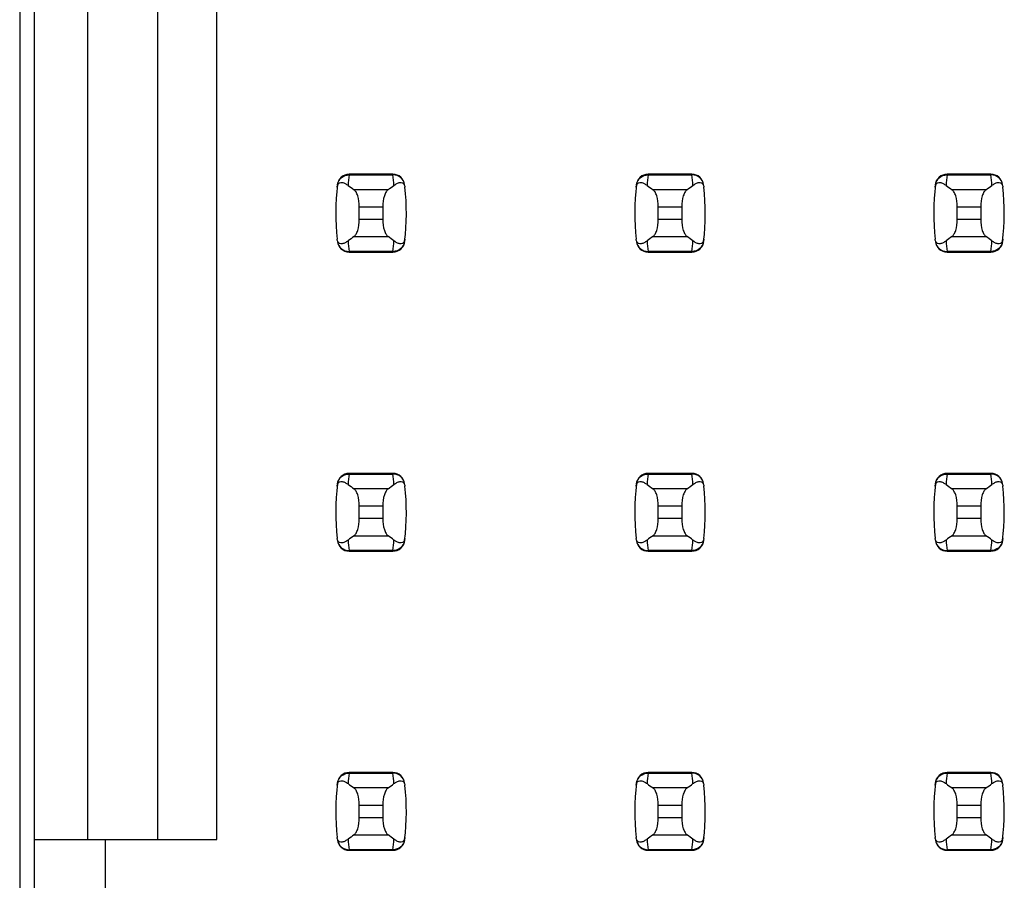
# Model space of a CAD drawing. Header units: inches. Extents: x 0 to 34, y 0 to 22.
# Tile 13 of 36: x 5.2 to 5.9, y 10.8 to 11.4. Entities that reach past the tile are written whole.
import ezdxf

# ---------------------------------------------------------------- set-up
doc = ezdxf.new("R2010")
doc.units = ezdxf.units.IN
doc.header["$LTSCALE"] = 1.87
doc.header["$MEASUREMENT"] = 0
doc.layers.get('0').update_dxf_attribs({"linetype": 'CONTINUOUS'})

msp = doc.modelspace()

# ---------------------------------------------------------------- linework, layer by layer
at = {"color": 7, "linetype": 'CONTINUOUS'}
for p, q in [((5.22394, 14.82843), (5.22394, 7.87443)), ((5.23376, 7.90854), (5.23376, 14.79831)), ((5.2692, 11.87232), (5.2692, 10.83453)), ((5.31644, 10.83453), (5.31644, 11.87232)), ((5.35581, 10.83453), (5.35581, 11.87232)), ((5.44431, 11.27941), (5.4443, 11.27901)), ((5.4443, 11.27901), (5.47362, 11.27901)), ((5.47361, 11.27941), (5.44431, 11.27941)), ((5.47362, 11.27901), (5.47361, 11.27941)), ((5.64431, 11.27941), (5.6443, 11.27901)), ((5.6443, 11.27901), (5.67362, 11.27901)), ((5.67361, 11.27941), (5.64431, 11.27941)), ((5.67362, 11.27901), (5.67361, 11.27941)), ((5.84431, 11.27941), (5.8443, 11.27901)), ((5.8443, 11.27901), (5.87362, 11.27901)), ((5.87361, 11.27941), (5.84431, 11.27941)), ((5.87362, 11.27901), (5.87361, 11.27941)), ((5.47032, 11.2691), (5.4476, 11.2691)), ((5.67032, 11.2691), (5.6476, 11.2691)), ((5.87032, 11.2691), (5.8476, 11.2691)), ((5.45109, 11.24916), (5.45109, 11.25769)), ((5.45109, 11.25769), (5.46683, 11.25769)), ((5.46683, 11.25769), (5.46683, 11.24916)), ((5.65109, 11.24916), (5.65109, 11.25769)), ((5.65109, 11.25769), (5.66683, 11.25769)), ((5.66683, 11.25769), (5.66683, 11.24916)), ((5.85109, 11.25769), (5.86683, 11.25769)), ((5.85109, 11.24916), (5.85109, 11.25769)), ((5.86683, 11.25769), (5.86683, 11.24916)), ((5.46683, 11.24916), (5.45109, 11.24916)), ((5.66683, 11.24916), (5.65109, 11.24916)), ((5.86683, 11.24916), (5.85109, 11.24916)), ((5.4476, 11.23776), (5.47032, 11.23776)), ((5.6476, 11.23776), (5.67032, 11.23776)), ((5.8476, 11.23776), (5.87032, 11.23776)), ((5.47362, 11.22784), (5.4443, 11.22784)), ((5.4443, 11.22784), (5.44431, 11.22744)), ((5.44431, 11.22744), (5.47361, 11.22744)), ((5.47361, 11.22744), (5.47362, 11.22784)), ((5.67362, 11.22784), (5.6443, 11.22784)), ((5.6443, 11.22784), (5.64431, 11.22744)), ((5.64431, 11.22744), (5.67361, 11.22744)), ((5.67361, 11.22744), (5.67362, 11.22784)), ((5.87362, 11.22784), (5.8443, 11.22784)), ((5.8443, 11.22784), (5.84431, 11.22744)), ((5.84431, 11.22744), (5.87361, 11.22744)), ((5.87361, 11.22744), (5.87362, 11.22784)), ((5.44431, 11.07941), (5.4443, 11.07901)), ((5.4443, 11.07901), (5.47362, 11.07901)), ((5.47361, 11.07941), (5.44431, 11.07941)), ((5.47362, 11.07901), (5.47361, 11.07941)), ((5.64431, 11.07941), (5.6443, 11.07901)), ((5.6443, 11.07901), (5.67362, 11.07901)), ((5.67361, 11.07941), (5.64431, 11.07941)), ((5.67362, 11.07901), (5.67361, 11.07941)), ((5.84431, 11.07941), (5.8443, 11.07901)), ((5.8443, 11.07901), (5.87362, 11.07901)), ((5.87361, 11.07941), (5.84431, 11.07941)), ((5.87362, 11.07901), (5.87361, 11.07941)), ((5.47032, 11.0691), (5.4476, 11.0691)), ((5.67032, 11.0691), (5.6476, 11.0691)), ((5.87032, 11.0691), (5.8476, 11.0691)), ((5.45109, 11.04916), (5.45109, 11.05769)), ((5.45109, 11.05769), (5.46683, 11.05769)), ((5.46683, 11.05769), (5.46683, 11.04916)), ((5.65109, 11.04916), (5.65109, 11.05769)), ((5.65109, 11.05769), (5.66683, 11.05769)), ((5.66683, 11.05769), (5.66683, 11.04916)), ((5.85109, 11.05769), (5.86683, 11.05769)), ((5.85109, 11.04916), (5.85109, 11.05769)), ((5.86683, 11.05769), (5.86683, 11.04916)), ((5.46683, 11.04916), (5.45109, 11.04916)), ((5.66683, 11.04916), (5.65109, 11.04916)), ((5.86683, 11.04916), (5.85109, 11.04916)), ((5.4476, 11.03776), (5.47032, 11.03776)), ((5.6476, 11.03776), (5.67032, 11.03776)), ((5.8476, 11.03776), (5.87032, 11.03776)), ((5.47362, 11.02784), (5.4443, 11.02784)), ((5.4443, 11.02784), (5.44431, 11.02744)), ((5.44431, 11.02744), (5.47361, 11.02744)), ((5.47361, 11.02744), (5.47362, 11.02784)), ((5.67362, 11.02784), (5.6443, 11.02784)), ((5.6443, 11.02784), (5.64431, 11.02744)), ((5.64431, 11.02744), (5.67361, 11.02744)), ((5.67361, 11.02744), (5.67362, 11.02784)), ((5.87362, 11.02784), (5.8443, 11.02784)), ((5.8443, 11.02784), (5.84431, 11.02744)), ((5.84431, 11.02744), (5.87361, 11.02744)), ((5.87361, 11.02744), (5.87362, 11.02784)), ((5.44431, 10.87941), (5.4443, 10.87901)), ((5.4443, 10.87901), (5.47362, 10.87901)), ((5.47361, 10.87941), (5.44431, 10.87941)), ((5.47362, 10.87901), (5.47361, 10.87941)), ((5.64431, 10.87941), (5.6443, 10.87901)), ((5.6443, 10.87901), (5.67362, 10.87901)), ((5.67361, 10.87941), (5.64431, 10.87941)), ((5.67362, 10.87901), (5.67361, 10.87941)), ((5.84431, 10.87941), (5.8443, 10.87901)), ((5.8443, 10.87901), (5.87362, 10.87901)), ((5.87361, 10.87941), (5.84431, 10.87941)), ((5.87362, 10.87901), (5.87361, 10.87941)), ((5.47032, 10.8691), (5.4476, 10.8691)), ((5.67032, 10.8691), (5.6476, 10.8691)), ((5.87032, 10.8691), (5.8476, 10.8691)), ((5.45109, 10.84916), (5.45109, 10.85769)), ((5.45109, 10.85769), (5.46683, 10.85769)), ((5.46683, 10.85769), (5.46683, 10.84916)), ((5.65109, 10.85769), (5.66683, 10.85769)), ((5.65109, 10.84916), (5.65109, 10.85769)), ((5.66683, 10.85769), (5.66683, 10.84916)), ((5.85109, 10.85769), (5.86683, 10.85769)), ((5.85109, 10.84916), (5.85109, 10.85769)), ((5.86683, 10.85769), (5.86683, 10.84916)), ((5.46683, 10.84916), (5.45109, 10.84916)), ((5.66683, 10.84916), (5.65109, 10.84916)), ((5.86683, 10.84916), (5.85109, 10.84916)), ((5.4476, 10.83776), (5.47032, 10.83776)), ((5.6476, 10.83776), (5.67032, 10.83776)), ((5.8476, 10.83776), (5.87032, 10.83776)), ((5.23376, 10.83453), (5.35581, 10.83453)), ((5.28101, 10.83453), (5.28101, 10.78728)), ((5.47362, 10.82784), (5.4443, 10.82784)), ((5.4443, 10.82784), (5.44431, 10.82744)), ((5.44431, 10.82744), (5.47361, 10.82744)), ((5.47361, 10.82744), (5.47362, 10.82784)), ((5.67362, 10.82784), (5.6443, 10.82784)), ((5.6443, 10.82784), (5.64431, 10.82744)), ((5.64431, 10.82744), (5.67361, 10.82744)), ((5.67361, 10.82744), (5.67362, 10.82784)), ((5.87362, 10.82784), (5.8443, 10.82784)), ((5.8443, 10.82784), (5.84431, 10.82744)), ((5.84431, 10.82744), (5.87361, 10.82744)), ((5.87361, 10.82744), (5.87362, 10.82784))]:
    msp.add_line(p, q, dxfattribs=at)
for centre, radius, start, end in [((5.44431, 11.27154), 0.00787, 90, 173.04714), ((5.59284, 11.26103), 0.14963, 173.09909, 175.79439), ((5.47361, 11.27154), 0.00787, 6.95286, 90), ((5.32508, 11.26103), 0.14963, 4.20561, 6.90091), ((5.64431, 11.27154), 0.00787, 90, 173.04714), ((5.79284, 11.26103), 0.14963, 173.09909, 175.79439), ((5.67361, 11.27154), 0.00787, 6.95286, 90), ((5.52508, 11.26103), 0.14963, 4.20561, 6.90091), ((5.84431, 11.27154), 0.00787, 90, 173.04714), ((5.99284, 11.26103), 0.14963, 173.09909, 175.79439), ((5.87361, 11.27154), 0.00787, 6.95286, 90), ((5.72508, 11.26103), 0.14963, 4.20561, 6.90091), ((5.59282, 11.25343), 0.15748, 173.0989, 186.37124), ((5.3251, 11.25343), 0.15748, 353.0989, 6.37124), ((5.79282, 11.25343), 0.15748, 173.0989, 186.37124), ((5.5251, 11.25343), 0.15748, 353.0989, 6.37124), ((5.99282, 11.25343), 0.15748, 173.0989, 186.37124), ((5.7251, 11.25343), 0.15748, 353.0989, 6.37124), ((5.44431, 11.23532), 0.00787, 186.95286, 270), ((5.59284, 11.24582), 0.14963, 184.20561, 186.90091), ((5.47361, 11.23532), 0.00787, 270, 353.04714), ((5.32508, 11.24582), 0.14963, 353.09909, 355.79439), ((5.64431, 11.23532), 0.00787, 186.95286, 270), ((5.79284, 11.24582), 0.14963, 184.20561, 186.90091), ((5.67361, 11.23532), 0.00787, 270, 353.04714), ((5.52508, 11.24582), 0.14963, 353.09909, 355.79439), ((5.84431, 11.23532), 0.00787, 186.95286, 270), ((5.99284, 11.24582), 0.14963, 184.20561, 186.90091), ((5.87361, 11.23532), 0.00787, 270, 353.04714), ((5.72508, 11.24582), 0.14963, 353.09909, 355.79439), ((5.44431, 11.07154), 0.00787, 90, 173.04714), ((5.59284, 11.06103), 0.14963, 173.09909, 175.79439), ((5.47361, 11.07154), 0.00787, 6.95286, 90), ((5.32508, 11.06103), 0.14963, 4.20561, 6.90091), ((5.64431, 11.07154), 0.00787, 90, 173.04714), ((5.79284, 11.06103), 0.14963, 173.09909, 175.79439), ((5.67361, 11.07154), 0.00787, 6.95286, 90), ((5.52508, 11.06103), 0.14963, 4.20561, 6.90091), ((5.84431, 11.07154), 0.00787, 90, 173.04714), ((5.99284, 11.06103), 0.14963, 173.09909, 175.79439), ((5.87361, 11.07154), 0.00787, 6.95286, 90), ((5.72508, 11.06103), 0.14963, 4.20561, 6.90091), ((5.59282, 11.05343), 0.15748, 173.0989, 186.37124), ((5.79282, 11.05343), 0.15748, 173.0989, 186.37124), ((5.99282, 11.05343), 0.15748, 173.0989, 186.37124), ((5.3251, 11.05343), 0.15748, 353.0989, 6.37124), ((5.5251, 11.05343), 0.15748, 353.62876, 6.37124), ((5.7251, 11.05343), 0.15748, 353.0989, 6.37124), ((5.44431, 11.03532), 0.00787, 186.95286, 270), ((5.59284, 11.04582), 0.14963, 184.20561, 186.90091), ((5.47361, 11.03532), 0.00787, 270, 353.04714), ((5.32508, 11.04582), 0.14963, 353.09909, 355.79439), ((5.64431, 11.03532), 0.00787, 186.95286, 270), ((5.79284, 11.04582), 0.14963, 184.20561, 186.90091), ((5.67361, 11.03532), 0.00787, 270, 353.04714), ((5.52508, 11.04582), 0.14963, 353.09909, 355.79439), ((5.84431, 11.03532), 0.00787, 186.95286, 270), ((5.99284, 11.04582), 0.14963, 184.20561, 186.90091), ((5.87361, 11.03532), 0.00787, 270, 353.04714), ((5.72508, 11.04582), 0.14963, 353.09909, 355.79439), ((5.44431, 10.87154), 0.00787, 90, 173.04714), ((5.59284, 10.86103), 0.14963, 173.09909, 175.79439), ((5.47361, 10.87154), 0.00787, 6.95286, 90), ((5.32508, 10.86103), 0.14963, 4.20561, 6.90091), ((5.64431, 10.87154), 0.00787, 90, 173.04714), ((5.79284, 10.86103), 0.14963, 173.09909, 175.79439), ((5.67361, 10.87154), 0.00787, 6.95286, 90), ((5.52508, 10.86103), 0.14963, 4.20561, 6.90091), ((5.84431, 10.87154), 0.00787, 90, 173.04714), ((5.99284, 10.86103), 0.14963, 173.09909, 175.79439), ((5.87361, 10.87154), 0.00787, 6.95286, 90), ((5.72508, 10.86103), 0.14963, 4.20561, 6.90091), ((5.59282, 10.85343), 0.15748, 173.0989, 186.37124), ((5.3251, 10.85343), 0.15748, 353.0989, 6.37124), ((5.79282, 10.85343), 0.15748, 173.0989, 186.37124), ((5.5251, 10.85343), 0.15748, 353.0989, 6.37124), ((5.99282, 10.85343), 0.15748, 173.0989, 186.37124), ((5.7251, 10.85343), 0.15748, 353.0989, 6.37124), ((5.59284, 10.84582), 0.14963, 184.20561, 186.90091), ((5.32508, 10.84582), 0.14963, 353.09909, 355.79439), ((5.79284, 10.84582), 0.14963, 184.20561, 186.90091), ((5.52508, 10.84582), 0.14963, 353.09909, 355.79439), ((5.99284, 10.84582), 0.14963, 184.20561, 186.90091), ((5.72508, 10.84582), 0.14963, 353.09909, 355.79439), ((5.44431, 10.83532), 0.00787, 186.95286, 270), ((5.47361, 10.83532), 0.00787, 270, 353.04714), ((5.64431, 10.83532), 0.00787, 186.95286, 270), ((5.67361, 10.83532), 0.00787, 270, 353.04714), ((5.84431, 10.83532), 0.00787, 186.95286, 270), ((5.87361, 10.83532), 0.00787, 270, 353.04714)]:
    msp.add_arc(centre, radius, start, end, dxfattribs=at)
for centre, start_param, end_param in [((5.8151, 11.30694), -2.804032, -2.774684), ((5.10282, 11.30694), -0.366909, -0.33756), ((6.0151, 11.30694), -2.804032, -2.774684), ((5.30282, 11.30694), -0.366909, -0.33756), ((6.2151, 11.30694), -2.804032, -2.774684), ((5.50282, 11.30694), -0.366909, -0.33756), ((5.8151, 11.19991), 2.774684, 2.804032), ((5.10282, 11.19991), 0.33756, 0.366909), ((6.0151, 11.19991), 2.774684, 2.804032), ((5.30282, 11.19991), 0.33756, 0.366909), ((6.2151, 11.19991), 2.774684, 2.804032), ((5.50282, 11.19991), 0.33756, 0.366909), ((5.8151, 11.10694), -2.804032, -2.774684), ((5.10282, 11.10694), -0.366909, -0.33756), ((6.0151, 11.10694), -2.804032, -2.774684), ((5.30282, 11.10694), -0.366909, -0.33756), ((6.2151, 11.10694), -2.804032, -2.774684), ((5.50282, 11.10694), -0.366909, -0.33756), ((5.8151, 10.99991), 2.774684, 2.804032), ((5.10282, 10.99991), 0.33756, 0.366909), ((6.0151, 10.99991), 2.774684, 2.804032), ((5.30282, 10.99991), 0.33756, 0.366909), ((6.2151, 10.99991), 2.774684, 2.804032), ((5.50282, 10.99991), 0.33756, 0.366909), ((5.8151, 10.90694), -2.804032, -2.774684), ((5.10282, 10.90694), -0.366909, -0.33756), ((6.0151, 10.90694), -2.804032, -2.774684), ((5.30282, 10.90694), -0.366909, -0.33756), ((6.2151, 10.90694), -2.804032, -2.774684), ((5.50282, 10.90694), -0.366909, -0.33756), ((5.8151, 10.79991), 2.774684, 2.804032), ((5.10282, 10.79991), 0.33756, 0.366909), ((6.0151, 10.79991), 2.774684, 2.804032), ((5.30282, 10.79991), 0.33756, 0.366909), ((6.2151, 10.79991), 2.774684, 2.804032), ((5.50282, 10.79991), 0.33756, 0.366909)]:
    msp.add_ellipse(centre, major_axis=(0.3937, 0), ratio=0.267949, start_param=start_param, end_param=end_param, dxfattribs=at)
for points, knots in [([(5.43648, 11.27235), (5.4367, 11.27415), (5.43862, 11.27773), (5.44244, 11.27902), (5.4443, 11.27901)], [0, 0, 0, 0, 0.49418, 1, 1, 1, 1]), ([(5.48144, 11.27235), (5.48122, 11.27415), (5.4793, 11.27773), (5.47548, 11.27902), (5.47362, 11.27901)], [0, 0, 0, 0, 0.49418, 1, 1, 1, 1]), ([(5.63648, 11.27235), (5.6367, 11.27415), (5.63862, 11.27773), (5.64244, 11.27902), (5.6443, 11.27901)], [0, 0, 0, 0, 0.49418, 1, 1, 1, 1]), ([(5.68144, 11.27235), (5.68122, 11.27415), (5.6793, 11.27773), (5.67548, 11.27902), (5.67362, 11.27901)], [0, 0, 0, 0, 0.49418, 1, 1, 1, 1]), ([(5.83648, 11.27235), (5.8367, 11.27415), (5.83862, 11.27773), (5.84244, 11.27902), (5.8443, 11.27901)], [0, 0, 0, 0, 0.49418, 1, 1, 1, 1]), ([(5.88144, 11.27235), (5.88122, 11.27415), (5.8793, 11.27773), (5.87548, 11.27902), (5.87362, 11.27901)], [0, 0, 0, 0, 0.49418, 1, 1, 1, 1]), ([(5.43631, 11.2709), (5.43639, 11.2716), (5.43665, 11.27273), (5.43797, 11.27393), (5.43978, 11.27405), (5.44175, 11.27329), (5.44299, 11.27248), (5.44361, 11.272)], [0, 0, 0, 0, 0.221573, 0.342081, 0.537638, 0.75178, 1, 1, 1, 1]), ([(5.47431, 11.272), (5.47493, 11.27248), (5.47617, 11.27329), (5.47814, 11.27405), (5.47995, 11.27393), (5.48127, 11.27273), (5.48153, 11.2716), (5.48161, 11.2709)], [0, 0, 0, 0, 0.248219, 0.462352, 0.657907, 0.778419, 1, 1, 1, 1]), ([(5.63631, 11.2709), (5.63639, 11.2716), (5.63665, 11.27273), (5.63797, 11.27393), (5.63978, 11.27405), (5.64175, 11.27329), (5.64299, 11.27248), (5.64361, 11.272)], [0, 0, 0, 0, 0.221573, 0.342081, 0.537638, 0.75178, 1, 1, 1, 1]), ([(5.67431, 11.272), (5.67493, 11.27248), (5.67617, 11.27329), (5.67814, 11.27405), (5.67995, 11.27393), (5.68127, 11.27273), (5.68153, 11.2716), (5.68161, 11.2709)], [0, 0, 0, 0, 0.248219, 0.462352, 0.657907, 0.778419, 1, 1, 1, 1]), ([(5.83631, 11.2709), (5.83639, 11.2716), (5.83665, 11.27273), (5.83797, 11.27393), (5.83978, 11.27405), (5.84175, 11.27329), (5.84299, 11.27248), (5.84361, 11.272)], [0, 0, 0, 0, 0.221573, 0.342081, 0.537638, 0.75178, 1, 1, 1, 1]), ([(5.87431, 11.272), (5.87493, 11.27248), (5.87617, 11.27329), (5.87814, 11.27405), (5.87995, 11.27393), (5.88127, 11.27273), (5.88153, 11.2716), (5.88161, 11.2709)], [0, 0, 0, 0, 0.248219, 0.462352, 0.657907, 0.778419, 1, 1, 1, 1]), ([(5.45109, 11.25769), (5.45109, 11.26015), (5.45069, 11.26361), (5.44916, 11.26739), (5.44815, 11.26871), (5.4476, 11.2691)], [0, 0, 0, 0, 0.604658, 0.834309, 1, 1, 1, 1]), ([(5.47032, 11.2691), (5.46977, 11.26871), (5.46876, 11.26739), (5.46723, 11.26361), (5.46683, 11.26015), (5.46683, 11.25769)], [0, 0, 0, 0, 0.165672, 0.395352, 1, 1, 1, 1]), ([(5.65109, 11.25769), (5.65109, 11.26015), (5.65069, 11.26361), (5.64916, 11.26739), (5.64815, 11.26871), (5.6476, 11.2691)], [0, 0, 0, 0, 0.604658, 0.834309, 1, 1, 1, 1]), ([(5.67032, 11.2691), (5.66977, 11.26871), (5.66876, 11.26739), (5.66723, 11.26361), (5.66683, 11.26015), (5.66683, 11.25769)], [0, 0, 0, 0, 0.165672, 0.395352, 1, 1, 1, 1]), ([(5.85109, 11.25769), (5.85109, 11.26015), (5.85069, 11.26361), (5.84916, 11.26739), (5.84815, 11.26871), (5.8476, 11.2691)], [0, 0, 0, 0, 0.604658, 0.834309, 1, 1, 1, 1]), ([(5.87032, 11.2691), (5.86977, 11.26871), (5.86876, 11.26739), (5.86723, 11.26361), (5.86683, 11.26015), (5.86683, 11.25769)], [0, 0, 0, 0, 0.165672, 0.395352, 1, 1, 1, 1]), ([(5.4476, 11.23776), (5.44815, 11.23814), (5.44916, 11.23947), (5.45069, 11.24325), (5.45109, 11.2467), (5.45109, 11.24916)], [0, 0, 0, 0, 0.165672, 0.395352, 1, 1, 1, 1]), ([(5.46683, 11.24916), (5.46683, 11.2467), (5.46723, 11.24325), (5.46876, 11.23947), (5.46977, 11.23814), (5.47032, 11.23776)], [0, 0, 0, 0, 0.604658, 0.834309, 1, 1, 1, 1]), ([(5.6476, 11.23776), (5.64815, 11.23814), (5.64916, 11.23947), (5.65069, 11.24325), (5.65109, 11.2467), (5.65109, 11.24916)], [0, 0, 0, 0, 0.165672, 0.395352, 1, 1, 1, 1]), ([(5.66683, 11.24916), (5.66683, 11.2467), (5.66723, 11.24325), (5.66876, 11.23947), (5.66977, 11.23814), (5.67032, 11.23776)], [0, 0, 0, 0, 0.604658, 0.834309, 1, 1, 1, 1]), ([(5.8476, 11.23776), (5.84815, 11.23814), (5.84916, 11.23947), (5.85069, 11.24325), (5.85109, 11.2467), (5.85109, 11.24916)], [0, 0, 0, 0, 0.165672, 0.395352, 1, 1, 1, 1]), ([(5.86683, 11.24916), (5.86683, 11.2467), (5.86723, 11.24325), (5.86876, 11.23947), (5.86977, 11.23814), (5.87032, 11.23776)], [0, 0, 0, 0, 0.604658, 0.834309, 1, 1, 1, 1]), ([(5.44361, 11.23485), (5.44299, 11.23437), (5.44175, 11.23357), (5.43978, 11.2328), (5.43797, 11.23292), (5.43665, 11.23413), (5.43639, 11.23525), (5.43631, 11.23595)], [0, 0, 0, 0, 0.248219, 0.462352, 0.657906, 0.77842, 1, 1, 1, 1]), ([(5.43648, 11.2345), (5.4367, 11.23271), (5.43862, 11.22913), (5.44244, 11.22783), (5.4443, 11.22784)], [0, 0, 0, 0, 0.49418, 1, 1, 1, 1]), ([(5.48144, 11.2345), (5.48122, 11.23271), (5.4793, 11.22913), (5.47548, 11.22783), (5.47362, 11.22784)], [0, 0, 0, 0, 0.49418, 1, 1, 1, 1]), ([(5.48161, 11.23595), (5.48153, 11.23525), (5.48127, 11.23413), (5.47995, 11.23292), (5.47814, 11.2328), (5.47617, 11.23357), (5.47493, 11.23437), (5.47431, 11.23485)], [0, 0, 0, 0, 0.221528, 0.34208, 0.53764, 0.751766, 1, 1, 1, 1]), ([(5.64361, 11.23485), (5.64299, 11.23437), (5.64175, 11.23357), (5.63978, 11.2328), (5.63797, 11.23292), (5.63665, 11.23413), (5.63639, 11.23525), (5.63631, 11.23595)], [0, 0, 0, 0, 0.248219, 0.462352, 0.657906, 0.77842, 1, 1, 1, 1]), ([(5.63648, 11.2345), (5.6367, 11.23271), (5.63862, 11.22913), (5.64244, 11.22783), (5.6443, 11.22784)], [0, 0, 0, 0, 0.49418, 1, 1, 1, 1]), ([(5.68144, 11.2345), (5.68122, 11.23271), (5.6793, 11.22913), (5.67548, 11.22783), (5.67362, 11.22784)], [0, 0, 0, 0, 0.49418, 1, 1, 1, 1]), ([(5.68161, 11.23595), (5.68153, 11.23525), (5.68127, 11.23413), (5.67995, 11.23292), (5.67814, 11.2328), (5.67617, 11.23357), (5.67493, 11.23437), (5.67431, 11.23485)], [0, 0, 0, 0, 0.221528, 0.34208, 0.53764, 0.751766, 1, 1, 1, 1]), ([(5.84361, 11.23485), (5.84299, 11.23437), (5.84175, 11.23357), (5.83978, 11.2328), (5.83797, 11.23292), (5.83665, 11.23413), (5.83639, 11.23525), (5.83631, 11.23595)], [0, 0, 0, 0, 0.248219, 0.462352, 0.657906, 0.77842, 1, 1, 1, 1]), ([(5.83648, 11.2345), (5.8367, 11.23271), (5.83862, 11.22913), (5.84244, 11.22783), (5.8443, 11.22784)], [0, 0, 0, 0, 0.49418, 1, 1, 1, 1]), ([(5.88144, 11.2345), (5.88122, 11.23271), (5.8793, 11.22913), (5.87548, 11.22783), (5.87362, 11.22784)], [0, 0, 0, 0, 0.49418, 1, 1, 1, 1]), ([(5.88161, 11.23595), (5.88153, 11.23525), (5.88127, 11.23413), (5.87995, 11.23292), (5.87814, 11.2328), (5.87617, 11.23357), (5.87493, 11.23437), (5.87431, 11.23485)], [0, 0, 0, 0, 0.221528, 0.34208, 0.53764, 0.751766, 1, 1, 1, 1]), ([(5.43648, 11.07235), (5.4367, 11.07415), (5.43862, 11.07773), (5.44244, 11.07902), (5.4443, 11.07901)], [0, 0, 0, 0, 0.49418, 1, 1, 1, 1]), ([(5.48144, 11.07235), (5.48122, 11.07415), (5.4793, 11.07773), (5.47548, 11.07902), (5.47362, 11.07901)], [0, 0, 0, 0, 0.49418, 1, 1, 1, 1]), ([(5.63648, 11.07235), (5.6367, 11.07415), (5.63862, 11.07773), (5.64244, 11.07902), (5.6443, 11.07901)], [0, 0, 0, 0, 0.49418, 1, 1, 1, 1]), ([(5.68144, 11.07235), (5.68122, 11.07415), (5.6793, 11.07773), (5.67548, 11.07902), (5.67362, 11.07901)], [0, 0, 0, 0, 0.49418, 1, 1, 1, 1]), ([(5.83648, 11.07235), (5.8367, 11.07415), (5.83862, 11.07773), (5.84244, 11.07902), (5.8443, 11.07901)], [0, 0, 0, 0, 0.49418, 1, 1, 1, 1]), ([(5.88144, 11.07235), (5.88122, 11.07415), (5.8793, 11.07773), (5.87548, 11.07902), (5.87362, 11.07901)], [0, 0, 0, 0, 0.49418, 1, 1, 1, 1]), ([(5.43631, 11.0709), (5.43639, 11.0716), (5.43665, 11.07273), (5.43797, 11.07393), (5.43978, 11.07405), (5.44175, 11.07329), (5.44299, 11.07248), (5.44361, 11.072)], [0, 0, 0, 0, 0.221573, 0.342081, 0.537638, 0.75178, 1, 1, 1, 1]), ([(5.47431, 11.072), (5.47493, 11.07248), (5.47617, 11.07329), (5.47814, 11.07405), (5.47995, 11.07393), (5.48127, 11.07273), (5.48153, 11.0716), (5.48161, 11.0709)], [0, 0, 0, 0, 0.248219, 0.462352, 0.657907, 0.778419, 1, 1, 1, 1]), ([(5.63631, 11.0709), (5.63639, 11.0716), (5.63665, 11.07273), (5.63797, 11.07393), (5.63978, 11.07405), (5.64175, 11.07329), (5.64299, 11.07248), (5.64361, 11.072)], [0, 0, 0, 0, 0.221573, 0.342081, 0.537638, 0.75178, 1, 1, 1, 1]), ([(5.67431, 11.072), (5.67493, 11.07248), (5.67617, 11.07329), (5.67814, 11.07405), (5.67995, 11.07393), (5.68127, 11.07273), (5.68153, 11.0716), (5.68161, 11.0709)], [0, 0, 0, 0, 0.248219, 0.462352, 0.657907, 0.778419, 1, 1, 1, 1]), ([(5.83631, 11.0709), (5.83639, 11.0716), (5.83665, 11.07273), (5.83797, 11.07393), (5.83978, 11.07405), (5.84175, 11.07329), (5.84299, 11.07248), (5.84361, 11.072)], [0, 0, 0, 0, 0.221573, 0.342081, 0.537638, 0.75178, 1, 1, 1, 1]), ([(5.87431, 11.072), (5.87493, 11.07248), (5.87617, 11.07329), (5.87814, 11.07405), (5.87995, 11.07393), (5.88127, 11.07273), (5.88153, 11.0716), (5.88161, 11.0709)], [0, 0, 0, 0, 0.248219, 0.462352, 0.657907, 0.778419, 1, 1, 1, 1]), ([(5.45109, 11.05769), (5.45109, 11.06015), (5.45069, 11.06361), (5.44916, 11.06739), (5.44815, 11.06871), (5.4476, 11.0691)], [0, 0, 0, 0, 0.604658, 0.834309, 1, 1, 1, 1]), ([(5.47032, 11.0691), (5.46977, 11.06871), (5.46876, 11.06739), (5.46723, 11.06361), (5.46683, 11.06015), (5.46683, 11.05769)], [0, 0, 0, 0, 0.165672, 0.395352, 1, 1, 1, 1]), ([(5.65109, 11.05769), (5.65109, 11.06015), (5.65069, 11.06361), (5.64916, 11.06739), (5.64815, 11.06871), (5.6476, 11.0691)], [0, 0, 0, 0, 0.604658, 0.834309, 1, 1, 1, 1]), ([(5.67032, 11.0691), (5.66977, 11.06871), (5.66876, 11.06739), (5.66723, 11.06361), (5.66683, 11.06015), (5.66683, 11.05769)], [0, 0, 0, 0, 0.165672, 0.395352, 1, 1, 1, 1]), ([(5.85109, 11.05769), (5.85109, 11.06015), (5.85069, 11.06361), (5.84916, 11.06739), (5.84815, 11.06871), (5.8476, 11.0691)], [0, 0, 0, 0, 0.604658, 0.834309, 1, 1, 1, 1]), ([(5.87032, 11.0691), (5.86977, 11.06871), (5.86876, 11.06739), (5.86723, 11.06361), (5.86683, 11.06015), (5.86683, 11.05769)], [0, 0, 0, 0, 0.165672, 0.395352, 1, 1, 1, 1]), ([(5.4476, 11.03776), (5.44815, 11.03814), (5.44916, 11.03947), (5.45069, 11.04325), (5.45109, 11.0467), (5.45109, 11.04916)], [0, 0, 0, 0, 0.165672, 0.395352, 1, 1, 1, 1]), ([(5.46683, 11.04916), (5.46683, 11.0467), (5.46723, 11.04325), (5.46876, 11.03947), (5.46977, 11.03814), (5.47032, 11.03776)], [0, 0, 0, 0, 0.604658, 0.834309, 1, 1, 1, 1]), ([(5.6476, 11.03776), (5.64815, 11.03814), (5.64916, 11.03947), (5.65069, 11.04325), (5.65109, 11.0467), (5.65109, 11.04916)], [0, 0, 0, 0, 0.165672, 0.395352, 1, 1, 1, 1]), ([(5.66683, 11.04916), (5.66683, 11.0467), (5.66723, 11.04325), (5.66876, 11.03947), (5.66977, 11.03814), (5.67032, 11.03776)], [0, 0, 0, 0, 0.604658, 0.834309, 1, 1, 1, 1]), ([(5.8476, 11.03776), (5.84815, 11.03814), (5.84916, 11.03947), (5.85069, 11.04325), (5.85109, 11.0467), (5.85109, 11.04916)], [0, 0, 0, 0, 0.165672, 0.395352, 1, 1, 1, 1]), ([(5.86683, 11.04916), (5.86683, 11.0467), (5.86723, 11.04325), (5.86876, 11.03947), (5.86977, 11.03814), (5.87032, 11.03776)], [0, 0, 0, 0, 0.604658, 0.834309, 1, 1, 1, 1]), ([(5.44361, 11.03485), (5.44299, 11.03437), (5.44175, 11.03357), (5.43978, 11.0328), (5.43797, 11.03292), (5.43665, 11.03413), (5.43639, 11.03525), (5.43631, 11.03595)], [0, 0, 0, 0, 0.248219, 0.462352, 0.657906, 0.77842, 1, 1, 1, 1]), ([(5.43648, 11.0345), (5.4367, 11.03271), (5.43862, 11.02913), (5.44244, 11.02783), (5.4443, 11.02784)], [0, 0, 0, 0, 0.49418, 1, 1, 1, 1]), ([(5.48144, 11.0345), (5.48122, 11.03271), (5.4793, 11.02913), (5.47548, 11.02783), (5.47362, 11.02784)], [0, 0, 0, 0, 0.49418, 1, 1, 1, 1]), ([(5.48161, 11.03595), (5.48153, 11.03525), (5.48127, 11.03413), (5.47995, 11.03292), (5.47814, 11.0328), (5.47617, 11.03357), (5.47493, 11.03437), (5.47431, 11.03485)], [0, 0, 0, 0, 0.221528, 0.34208, 0.53764, 0.751766, 1, 1, 1, 1]), ([(5.64361, 11.03485), (5.64299, 11.03437), (5.64175, 11.03357), (5.63978, 11.0328), (5.63797, 11.03292), (5.63665, 11.03413), (5.63639, 11.03525), (5.63631, 11.03595)], [0, 0, 0, 0, 0.248219, 0.462352, 0.657906, 0.77842, 1, 1, 1, 1]), ([(5.63648, 11.0345), (5.6367, 11.03271), (5.63862, 11.02913), (5.64244, 11.02783), (5.6443, 11.02784)], [0, 0, 0, 0, 0.49418, 1, 1, 1, 1]), ([(5.68144, 11.0345), (5.68122, 11.03271), (5.6793, 11.02913), (5.67548, 11.02783), (5.67362, 11.02784)], [0, 0, 0, 0, 0.49418, 1, 1, 1, 1]), ([(5.68161, 11.03595), (5.68153, 11.03525), (5.68127, 11.03413), (5.67995, 11.03292), (5.67814, 11.0328), (5.67617, 11.03357), (5.67493, 11.03437), (5.67431, 11.03485)], [0, 0, 0, 0, 0.221528, 0.34208, 0.53764, 0.751766, 1, 1, 1, 1]), ([(5.84361, 11.03485), (5.84299, 11.03437), (5.84175, 11.03357), (5.83978, 11.0328), (5.83797, 11.03292), (5.83665, 11.03413), (5.83639, 11.03525), (5.83631, 11.03595)], [0, 0, 0, 0, 0.248219, 0.462352, 0.657906, 0.77842, 1, 1, 1, 1]), ([(5.83648, 11.0345), (5.8367, 11.03271), (5.83862, 11.02913), (5.84244, 11.02783), (5.8443, 11.02784)], [0, 0, 0, 0, 0.49418, 1, 1, 1, 1]), ([(5.88144, 11.0345), (5.88122, 11.03271), (5.8793, 11.02913), (5.87548, 11.02783), (5.87362, 11.02784)], [0, 0, 0, 0, 0.49418, 1, 1, 1, 1]), ([(5.88161, 11.03595), (5.88153, 11.03525), (5.88127, 11.03413), (5.87995, 11.03292), (5.87814, 11.0328), (5.87617, 11.03357), (5.87493, 11.03437), (5.87431, 11.03485)], [0, 0, 0, 0, 0.221528, 0.34208, 0.53764, 0.751766, 1, 1, 1, 1]), ([(5.43648, 10.87235), (5.4367, 10.87415), (5.43862, 10.87773), (5.44244, 10.87902), (5.4443, 10.87901)], [0, 0, 0, 0, 0.49418, 1, 1, 1, 1]), ([(5.48144, 10.87235), (5.48122, 10.87415), (5.4793, 10.87773), (5.47548, 10.87902), (5.47362, 10.87901)], [0, 0, 0, 0, 0.49418, 1, 1, 1, 1]), ([(5.63648, 10.87235), (5.6367, 10.87415), (5.63862, 10.87773), (5.64244, 10.87902), (5.6443, 10.87901)], [0, 0, 0, 0, 0.49418, 1, 1, 1, 1]), ([(5.68144, 10.87235), (5.68122, 10.87415), (5.6793, 10.87773), (5.67548, 10.87902), (5.67362, 10.87901)], [0, 0, 0, 0, 0.49418, 1, 1, 1, 1]), ([(5.83648, 10.87235), (5.8367, 10.87415), (5.83862, 10.87773), (5.84244, 10.87902), (5.8443, 10.87901)], [0, 0, 0, 0, 0.49418, 1, 1, 1, 1]), ([(5.88144, 10.87235), (5.88122, 10.87415), (5.8793, 10.87773), (5.87548, 10.87902), (5.87362, 10.87901)], [0, 0, 0, 0, 0.49418, 1, 1, 1, 1]), ([(5.43631, 10.8709), (5.43639, 10.8716), (5.43665, 10.87273), (5.43797, 10.87393), (5.43978, 10.87405), (5.44175, 10.87329), (5.44299, 10.87248), (5.44361, 10.872)], [0, 0, 0, 0, 0.221573, 0.342081, 0.537638, 0.75178, 1, 1, 1, 1]), ([(5.45109, 10.85769), (5.45109, 10.86015), (5.45069, 10.86361), (5.44916, 10.86739), (5.44815, 10.86871), (5.4476, 10.8691)], [0, 0, 0, 0, 0.604658, 0.834309, 1, 1, 1, 1]), ([(5.47032, 10.8691), (5.46977, 10.86871), (5.46876, 10.86739), (5.46723, 10.86361), (5.46683, 10.86015), (5.46683, 10.85769)], [0, 0, 0, 0, 0.165672, 0.395352, 1, 1, 1, 1]), ([(5.47431, 10.872), (5.47493, 10.87248), (5.47617, 10.87329), (5.47814, 10.87405), (5.47995, 10.87393), (5.48127, 10.87273), (5.48153, 10.8716), (5.48161, 10.8709)], [0, 0, 0, 0, 0.248219, 0.462352, 0.657907, 0.778419, 1, 1, 1, 1]), ([(5.63631, 10.8709), (5.63639, 10.8716), (5.63665, 10.87273), (5.63797, 10.87393), (5.63978, 10.87405), (5.64175, 10.87329), (5.64299, 10.87248), (5.64361, 10.872)], [0, 0, 0, 0, 0.221573, 0.342081, 0.537638, 0.75178, 1, 1, 1, 1]), ([(5.65109, 10.85769), (5.65109, 10.86015), (5.65069, 10.86361), (5.64916, 10.86739), (5.64815, 10.86871), (5.6476, 10.8691)], [0, 0, 0, 0, 0.604658, 0.834309, 1, 1, 1, 1]), ([(5.67032, 10.8691), (5.66977, 10.86871), (5.66876, 10.86739), (5.66723, 10.86361), (5.66683, 10.86015), (5.66683, 10.85769)], [0, 0, 0, 0, 0.165672, 0.395352, 1, 1, 1, 1]), ([(5.67431, 10.872), (5.67493, 10.87248), (5.67617, 10.87329), (5.67814, 10.87405), (5.67995, 10.87393), (5.68127, 10.87273), (5.68153, 10.8716), (5.68161, 10.8709)], [0, 0, 0, 0, 0.248219, 0.462352, 0.657907, 0.778419, 1, 1, 1, 1]), ([(5.83631, 10.8709), (5.83639, 10.8716), (5.83665, 10.87273), (5.83797, 10.87393), (5.83978, 10.87405), (5.84175, 10.87329), (5.84299, 10.87248), (5.84361, 10.872)], [0, 0, 0, 0, 0.221573, 0.342081, 0.537638, 0.75178, 1, 1, 1, 1]), ([(5.85109, 10.85769), (5.85109, 10.86015), (5.85069, 10.86361), (5.84916, 10.86739), (5.84815, 10.86871), (5.8476, 10.8691)], [0, 0, 0, 0, 0.604658, 0.834309, 1, 1, 1, 1]), ([(5.87032, 10.8691), (5.86977, 10.86871), (5.86876, 10.86739), (5.86723, 10.86361), (5.86683, 10.86015), (5.86683, 10.85769)], [0, 0, 0, 0, 0.165672, 0.395352, 1, 1, 1, 1]), ([(5.87431, 10.872), (5.87493, 10.87248), (5.87617, 10.87329), (5.87814, 10.87405), (5.87995, 10.87393), (5.88127, 10.87273), (5.88153, 10.8716), (5.88161, 10.8709)], [0, 0, 0, 0, 0.248219, 0.462352, 0.657907, 0.778419, 1, 1, 1, 1]), ([(5.4476, 10.83776), (5.44815, 10.83814), (5.44916, 10.83947), (5.45069, 10.84325), (5.45109, 10.8467), (5.45109, 10.84916)], [0, 0, 0, 0, 0.165672, 0.395352, 1, 1, 1, 1]), ([(5.46683, 10.84916), (5.46683, 10.8467), (5.46723, 10.84325), (5.46876, 10.83947), (5.46977, 10.83814), (5.47032, 10.83776)], [0, 0, 0, 0, 0.604658, 0.834309, 1, 1, 1, 1]), ([(5.6476, 10.83776), (5.64815, 10.83814), (5.64916, 10.83947), (5.65069, 10.84325), (5.65109, 10.8467), (5.65109, 10.84916)], [0, 0, 0, 0, 0.165672, 0.395352, 1, 1, 1, 1]), ([(5.66683, 10.84916), (5.66683, 10.8467), (5.66723, 10.84325), (5.66876, 10.83947), (5.66977, 10.83814), (5.67032, 10.83776)], [0, 0, 0, 0, 0.604658, 0.834309, 1, 1, 1, 1]), ([(5.8476, 10.83776), (5.84815, 10.83814), (5.84916, 10.83947), (5.85069, 10.84325), (5.85109, 10.8467), (5.85109, 10.84916)], [0, 0, 0, 0, 0.165672, 0.395352, 1, 1, 1, 1]), ([(5.86683, 10.84916), (5.86683, 10.8467), (5.86723, 10.84325), (5.86876, 10.83947), (5.86977, 10.83814), (5.87032, 10.83776)], [0, 0, 0, 0, 0.604658, 0.834309, 1, 1, 1, 1]), ([(5.44361, 10.83485), (5.44299, 10.83437), (5.44175, 10.83357), (5.43978, 10.8328), (5.43797, 10.83292), (5.43665, 10.83413), (5.43639, 10.83525), (5.43631, 10.83595)], [0, 0, 0, 0, 0.248219, 0.462352, 0.657906, 0.77842, 1, 1, 1, 1]), ([(5.48161, 10.83595), (5.48153, 10.83525), (5.48127, 10.83413), (5.47995, 10.83292), (5.47814, 10.8328), (5.47617, 10.83357), (5.47493, 10.83437), (5.47431, 10.83485)], [0, 0, 0, 0, 0.221528, 0.34208, 0.53764, 0.751766, 1, 1, 1, 1]), ([(5.64361, 10.83485), (5.64299, 10.83437), (5.64175, 10.83357), (5.63978, 10.8328), (5.63797, 10.83292), (5.63665, 10.83413), (5.63639, 10.83525), (5.63631, 10.83595)], [0, 0, 0, 0, 0.248219, 0.462352, 0.657906, 0.77842, 1, 1, 1, 1]), ([(5.68161, 10.83595), (5.68153, 10.83525), (5.68127, 10.83413), (5.67995, 10.83292), (5.67814, 10.8328), (5.67617, 10.83357), (5.67493, 10.83437), (5.67431, 10.83485)], [0, 0, 0, 0, 0.221528, 0.34208, 0.53764, 0.751766, 1, 1, 1, 1]), ([(5.84361, 10.83485), (5.84299, 10.83437), (5.84175, 10.83357), (5.83978, 10.8328), (5.83797, 10.83292), (5.83665, 10.83413), (5.83639, 10.83525), (5.83631, 10.83595)], [0, 0, 0, 0, 0.248219, 0.462352, 0.657906, 0.77842, 1, 1, 1, 1]), ([(5.88161, 10.83595), (5.88153, 10.83525), (5.88127, 10.83413), (5.87995, 10.83292), (5.87814, 10.8328), (5.87617, 10.83357), (5.87493, 10.83437), (5.87431, 10.83485)], [0, 0, 0, 0, 0.221528, 0.34208, 0.53764, 0.751766, 1, 1, 1, 1]), ([(5.43648, 10.8345), (5.4367, 10.83271), (5.43862, 10.82913), (5.44244, 10.82783), (5.4443, 10.82784)], [0, 0, 0, 0, 0.49418, 1, 1, 1, 1]), ([(5.48144, 10.8345), (5.48122, 10.83271), (5.4793, 10.82913), (5.47548, 10.82783), (5.47362, 10.82784)], [0, 0, 0, 0, 0.49418, 1, 1, 1, 1]), ([(5.63648, 10.8345), (5.6367, 10.83271), (5.63862, 10.82913), (5.64244, 10.82783), (5.6443, 10.82784)], [0, 0, 0, 0, 0.49418, 1, 1, 1, 1]), ([(5.68144, 10.8345), (5.68122, 10.83271), (5.6793, 10.82913), (5.67548, 10.82783), (5.67362, 10.82784)], [0, 0, 0, 0, 0.49418, 1, 1, 1, 1]), ([(5.83648, 10.8345), (5.8367, 10.83271), (5.83862, 10.82913), (5.84244, 10.82783), (5.8443, 10.82784)], [0, 0, 0, 0, 0.49418, 1, 1, 1, 1]), ([(5.88144, 10.8345), (5.88122, 10.83271), (5.8793, 10.82913), (5.87548, 10.82783), (5.87362, 10.82784)], [0, 0, 0, 0, 0.49418, 1, 1, 1, 1])]:
    msp.add_open_spline(points, degree=3, knots=knots, dxfattribs=at)

doc.saveas('drawing.dxf')
